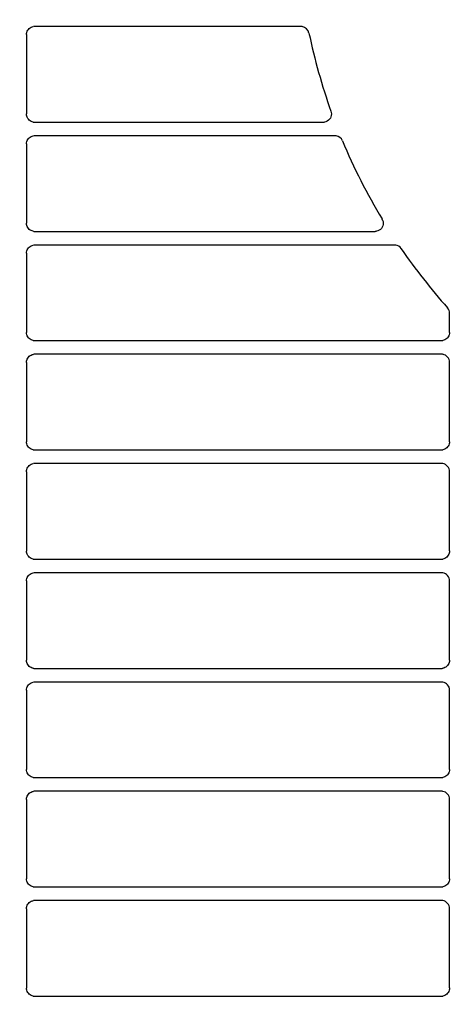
# Model space of a CAD drawing. Header units: millimetres. Extents: x -165365 to -33565, y 7406 to 103342.
# Tile 189 of 256: x -82316 to -82236, y 25180 to 25360. Entities that reach past the tile are written whole.
import ezdxf

# ---------------------------------------------------------------- set-up
doc = ezdxf.new("R2010")
doc.units = ezdxf.units.MM
doc.header["$MEASUREMENT"] = 0
doc.linetypes.add('ACAD_ISO03W100', pattern=[150, 60, -90])
for name, color, linetype in [('DETAIL', 5, 'Continuous'), ('ELEK CIENKIE', 80, 'Continuous'), ('ELEK OPIS', 140, 'Continuous')]:
    doc.layers.add(name, color=color, linetype=linetype)

# ---------------------------------------------------------------- blocks, each defined once
blk = doc.blocks.new('A$C67C8A0BA')
at = {"layer": 'DETAIL', "color": 3, "linetype": 'Continuous'}
for p, q in [((761.04, 347.96), (761.04, 333.44)), ((811.33, 349.45), (762.54, 349.45)), ((762.53, 331.95), (815.43, 331.95)), ((817.55, 329.45), (762.54, 329.45)), ((761.04, 327.96), (761.04, 313.44)), ((762.53, 311.95), (824.92, 311.95)), ((828.45, 309.45), (762.54, 309.45)), ((829.7, 308.77), (829.69, 308.8)), ((761.04, 307.96), (761.04, 293.44)), ((838.56, 293.45), (838.56, 296.96)), ((762.53, 291.95), (837.07, 291.95)), ((837.07, 289.45), (762.54, 289.45)), ((761.04, 287.96), (761.04, 273.44)), ((838.56, 273.45), (838.56, 287.95)), ((762.53, 271.95), (837.07, 271.95)), ((837.07, 269.45), (762.54, 269.45)), ((761.04, 267.96), (761.04, 253.44)), ((838.56, 253.45), (838.56, 267.95)), ((762.53, 251.95), (837.07, 251.95)), ((837.07, 249.45), (762.54, 249.45)), ((761.04, 247.96), (761.04, 233.44)), ((838.56, 233.45), (838.56, 247.96)), ((762.53, 231.95), (837.07, 231.95)), ((837.07, 229.45), (762.54, 229.45)), ((761.04, 227.96), (761.04, 213.44)), ((838.56, 213.45), (838.56, 227.96)), ((762.53, 211.95), (837.07, 211.95)), ((837.07, 209.45), (762.54, 209.45)), ((761.04, 207.96), (761.04, 193.44)), ((838.56, 193.45), (838.56, 207.96)), ((762.53, 191.95), (837.07, 191.95)), ((837.07, 189.45), (762.54, 189.45)), ((761.04, 187.96), (761.04, 173.44)), ((838.56, 173.45), (838.56, 187.96)), ((762.53, 171.95), (837.07, 171.95))]:
    blk.add_line(p, q, dxfattribs=at)
for points in [[(761.04, 347.96), (761.06, 348.17), (761.1, 348.38), (761.17, 348.57), (761.27, 348.76), (761.4, 348.93), (761.55, 349.08), (761.71, 349.21), (761.9, 349.31), (762.1, 349.39), (762.3, 349.43)], [(816.83, 333.96), (816.9, 333.7), (816.92, 333.44), (816.9, 333.18), (816.83, 332.93), (816.72, 332.69), (816.57, 332.48), (816.38, 332.29), (816.16, 332.14), (815.92, 332.03), (815.67, 331.97)], [(762.3, 331.97), (762.09, 332.02), (761.9, 332.09), (761.71, 332.19), (761.55, 332.32), (761.4, 332.47), (761.27, 332.64), (761.17, 332.83), (761.1, 333.03), (761.06, 333.23), (761.04, 333.44)], [(761.04, 327.96), (761.06, 328.17), (761.1, 328.38), (761.17, 328.58), (761.27, 328.76), (761.4, 328.93), (761.55, 329.08), (761.71, 329.21), (761.9, 329.31), (762.1, 329.39), (762.3, 329.43)], [(826.3, 314.01), (826.38, 313.75), (826.41, 313.49), (826.39, 313.22), (826.33, 312.96), (826.22, 312.72), (826.07, 312.49), (825.88, 312.3), (825.66, 312.15), (825.42, 312.04), (825.16, 311.97)], [(762.3, 311.97), (762.09, 312.02), (761.9, 312.09), (761.71, 312.2), (761.54, 312.32), (761.4, 312.47), (761.27, 312.64), (761.17, 312.83), (761.1, 313.03), (761.06, 313.23), (761.04, 313.44)], [(761.04, 307.96), (761.06, 308.17), (761.1, 308.38), (761.17, 308.58), (761.27, 308.76), (761.4, 308.93), (761.55, 309.08), (761.71, 309.21), (761.9, 309.31), (762.1, 309.39), (762.3, 309.43)], [(762.3, 291.97), (762.09, 292.02), (761.9, 292.09), (761.71, 292.2), (761.54, 292.32), (761.4, 292.47), (761.27, 292.64), (761.17, 292.83), (761.1, 293.03), (761.06, 293.23), (761.04, 293.44)], [(838.56, 293.45), (838.55, 293.24), (838.51, 293.03), (838.43, 292.83), (838.33, 292.65), (838.21, 292.48), (838.06, 292.33), (837.89, 292.2), (837.71, 292.09), (837.51, 292.02), (837.31, 291.97)], [(761.04, 287.96), (761.06, 288.17), (761.1, 288.38), (761.17, 288.58), (761.27, 288.76), (761.4, 288.93), (761.55, 289.08), (761.71, 289.21), (761.9, 289.31), (762.1, 289.39), (762.3, 289.43)], [(762.3, 271.97), (762.09, 272.02), (761.9, 272.09), (761.71, 272.2), (761.54, 272.32), (761.4, 272.47), (761.27, 272.64), (761.17, 272.83), (761.1, 273.03), (761.06, 273.23), (761.04, 273.44)], [(838.56, 273.45), (838.55, 273.24), (838.51, 273.03), (838.43, 272.83), (838.33, 272.65), (838.21, 272.48), (838.06, 272.33), (837.89, 272.2), (837.71, 272.09), (837.51, 272.02), (837.31, 271.97)], [(761.04, 267.96), (761.06, 268.17), (761.1, 268.38), (761.17, 268.58), (761.27, 268.76), (761.4, 268.93), (761.55, 269.08), (761.72, 269.21), (761.9, 269.31), (762.1, 269.39), (762.3, 269.43)], [(762.3, 251.97), (762.09, 252.02), (761.9, 252.09), (761.71, 252.2), (761.54, 252.32), (761.4, 252.47), (761.27, 252.64), (761.17, 252.83), (761.1, 253.03), (761.06, 253.23), (761.04, 253.44)], [(838.56, 253.45), (838.55, 253.24), (838.51, 253.03), (838.43, 252.83), (838.33, 252.65), (838.21, 252.48), (838.06, 252.33), (837.89, 252.2), (837.71, 252.09), (837.51, 252.02), (837.31, 251.97)], [(761.04, 247.96), (761.06, 248.17), (761.1, 248.38), (761.17, 248.58), (761.27, 248.76), (761.4, 248.93), (761.55, 249.08), (761.72, 249.21), (761.9, 249.31), (762.1, 249.39), (762.3, 249.43)], [(762.3, 231.97), (762.09, 232.02), (761.9, 232.09), (761.71, 232.2), (761.54, 232.32), (761.4, 232.47), (761.27, 232.64), (761.17, 232.83), (761.1, 233.03), (761.06, 233.23), (761.04, 233.44)], [(838.56, 233.45), (838.55, 233.24), (838.51, 233.03), (838.43, 232.83), (838.33, 232.65), (838.21, 232.48), (838.06, 232.33), (837.89, 232.2), (837.71, 232.09), (837.51, 232.02), (837.31, 231.97)], [(761.04, 227.96), (761.06, 228.17), (761.1, 228.38), (761.17, 228.58), (761.27, 228.76), (761.4, 228.93), (761.55, 229.08), (761.72, 229.21), (761.9, 229.31), (762.1, 229.39), (762.3, 229.43)], [(762.3, 211.97), (762.09, 212.02), (761.9, 212.09), (761.71, 212.2), (761.54, 212.32), (761.4, 212.47), (761.27, 212.64), (761.17, 212.83), (761.1, 213.03), (761.06, 213.23), (761.04, 213.44)], [(838.56, 213.45), (838.55, 213.24), (838.51, 213.03), (838.43, 212.83), (838.33, 212.65), (838.21, 212.48), (838.06, 212.33), (837.89, 212.2), (837.71, 212.09), (837.51, 212.02), (837.31, 211.97)], [(761.04, 207.96), (761.06, 208.17), (761.1, 208.38), (761.17, 208.58), (761.27, 208.76), (761.4, 208.93), (761.55, 209.08), (761.72, 209.21), (761.9, 209.31), (762.1, 209.39), (762.3, 209.43)], [(762.3, 191.97), (762.09, 192.02), (761.9, 192.09), (761.71, 192.2), (761.54, 192.32), (761.4, 192.47), (761.27, 192.64), (761.17, 192.83), (761.1, 193.03), (761.06, 193.23), (761.04, 193.44)], [(838.56, 193.45), (838.55, 193.24), (838.51, 193.03), (838.43, 192.83), (838.33, 192.65), (838.21, 192.48), (838.06, 192.33), (837.89, 192.2), (837.71, 192.09), (837.51, 192.02), (837.31, 191.97)], [(761.04, 187.96), (761.06, 188.17), (761.1, 188.38), (761.17, 188.58), (761.27, 188.76), (761.4, 188.93), (761.55, 189.08), (761.72, 189.21), (761.9, 189.31), (762.1, 189.39), (762.3, 189.43)], [(762.3, 171.97), (762.09, 172.02), (761.9, 172.09), (761.71, 172.2), (761.54, 172.32), (761.4, 172.47), (761.27, 172.64), (761.17, 172.83), (761.1, 173.03), (761.06, 173.23), (761.04, 173.44)], [(838.56, 173.45), (838.55, 173.24), (838.51, 173.03), (838.43, 172.83), (838.33, 172.65), (838.21, 172.48), (838.06, 172.33), (837.89, 172.2), (837.71, 172.09), (837.51, 172.02), (837.31, 171.97)]]:
    blk.add_lwpolyline(points, dxfattribs=at)
for centre, radius, start, end in [((762.54, 347.94), 1.51, 90.0022, 98.9318), ((811.33, 347.95), 1.5, 81.3345, 89.9928), ((811.33, 347.95), 1.5, 11.7869, 81.2671), ((919.88, 370.74), 109.41, 191.8564, 199.6428), ((762.53, 333.46), 1.51, 261.0655, 269.9981), ((815.43, 333.45), 1.5, 270.0059, 278.1888), ((815.43, 333.44), 1.49, 278.1933, 279.1136), ((762.54, 327.94), 1.51, 90.0022, 98.9315), ((817.55, 327.95), 1.5, 81.5955, 89.9931), ((817.55, 327.95), 1.5, 22.6477, 81.5458), ((919.88, 370.74), 109.41, 202.6924, 211.0965), ((824.88, 313.44), 1.53, 23.6984, 31.0908), ((824.89, 313.44), 1.52, 21.8676, 23.6969), ((762.53, 313.46), 1.51, 261.0652, 269.9981), ((824.92, 313.46), 1.5, 270.0055, 279.2641), ((762.54, 307.94), 1.51, 90.0023, 98.9311), ((828.45, 307.95), 1.5, 80.758, 89.9904), ((828.45, 307.95), 1.5, 34.452, 80.7201), ((919.88, 370.74), 109.41, 214.4951, 221.6973), ((837.06, 296.96), 1.5, 0.0219, 41.7164), ((762.53, 293.46), 1.51, 261.065, 269.9981), ((837.07, 293.45), 1.5, 270.0019, 278.9606), ((762.54, 287.94), 1.51, 90.0023, 98.9307), ((837.07, 287.95), 1.5, 81.0425, 89.9976), ((837.07, 287.96), 1.5, 359.9327, 81.0373), ((762.53, 273.46), 1.51, 261.0648, 269.9981), ((837.07, 273.45), 1.5, 270.0019, 278.9607), ((762.54, 267.94), 1.51, 90.0023, 98.9303), ((837.07, 267.95), 1.5, 81.0428, 89.9976), ((837.07, 267.96), 1.5, 359.939, 81.0417), ((762.53, 253.46), 1.51, 261.0646, 269.9982), ((837.07, 253.45), 1.5, 270.0019, 278.9608), ((762.54, 247.94), 1.51, 90.0024, 98.9299), ((837.07, 247.95), 1.5, 81.0432, 89.9976), ((837.07, 247.96), 1.5, 359.9453, 81.0461), ((762.53, 233.46), 1.51, 261.0644, 269.9982), ((837.07, 233.45), 1.5, 270.0019, 278.9609), ((762.54, 227.94), 1.51, 90.0024, 98.9295), ((837.07, 227.95), 1.5, 81.0436, 89.9975), ((837.07, 227.96), 1.5, 359.9516, 81.0506), ((762.53, 213.46), 1.51, 261.0643, 269.9982), ((837.07, 213.45), 1.5, 270.0018, 278.9609), ((762.54, 207.94), 1.51, 90.0024, 98.929), ((837.07, 207.95), 1.5, 81.0439, 89.9975), ((837.07, 207.96), 1.5, 359.9579, 81.055), ((762.53, 193.46), 1.51, 261.0642, 269.9982), ((837.07, 193.45), 1.5, 270.0018, 278.9609), ((762.54, 187.94), 1.51, 90.0024, 98.9285), ((837.07, 187.95), 1.5, 81.0443, 89.9975), ((837.07, 187.96), 1.5, 359.9643, 81.0595), ((762.53, 173.46), 1.51, 261.064, 269.9983), ((837.07, 173.45), 1.49, 270.0018, 278.961)]:
    blk.add_arc(centre, radius, start, end, dxfattribs=at)

msp = doc.modelspace()

# ---------------------------------------------------------------- linework, layer by layer
at = {"layer": 'ELEK CIENKIE', "color": 80, "linetype": 'ACAD_ISO03W100', "ltscale": 3}
msp.add_circle((-80405, 26479.5), 4350, dxfattribs=at)
at = {"layer": 'ELEK OPIS'}
msp.add_arc((-81471.26462, 25339.4459), 1043.64649, 165.03191054, 237.04861757, dxfattribs=at)

# ---------------------------------------------------------------- block references
msp.add_blockref('A$C67C8A0BA', (-83076.12413, 25009.39228))

doc.saveas('drawing.dxf')
